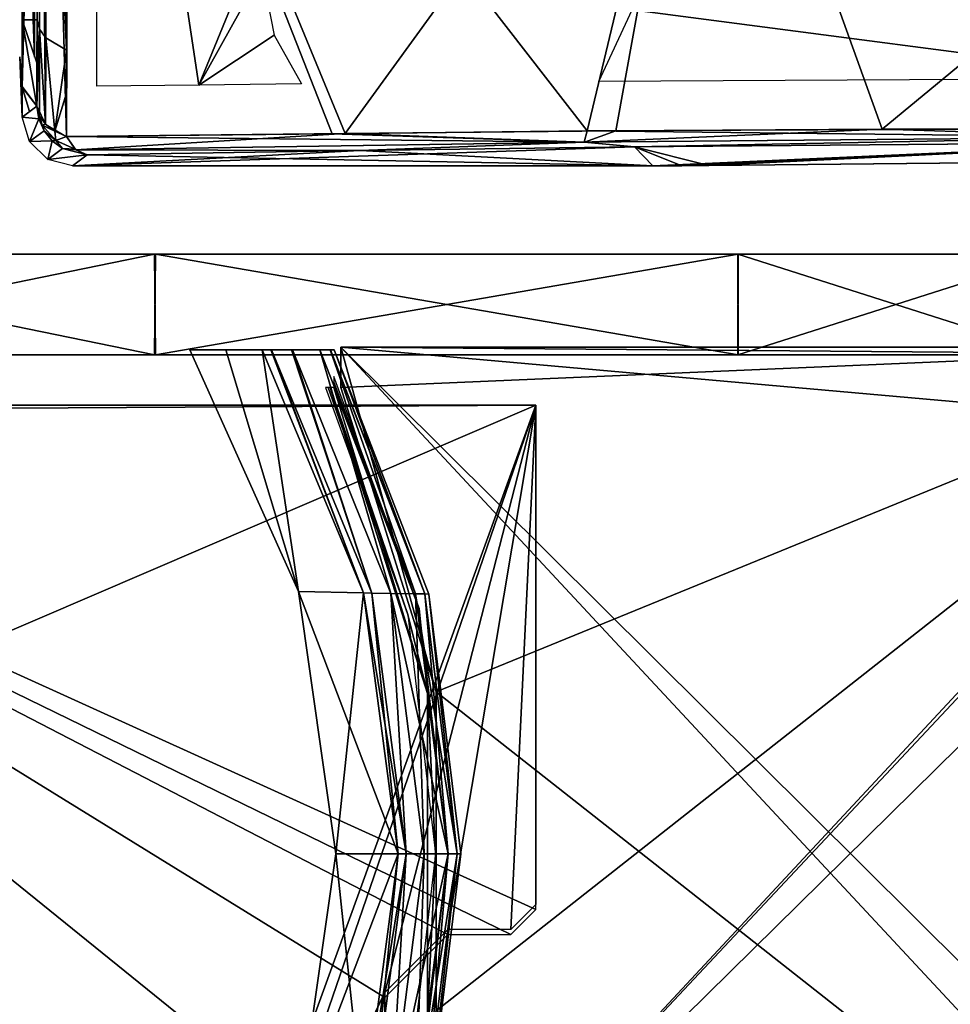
# Model space of a CAD drawing. Header units: millimetres. Extents: x -229 to 223, y -69 to 475.
# Tile 12 of 92: x -67 to -30, y -26 to 13. Entities that reach past the tile are written whole.
import ezdxf

# ---------------------------------------------------------------- set-up
doc = ezdxf.new("R2010")
doc.units = ezdxf.units.MM
doc.header["$LTSCALE"] = 65.185185
for name, color, linetype in [('1', 7, 'CONTINUOUS'), ('11', 7, 'CONTINUOUS'), ('118', 7, 'CONTINUOUS'), ('12', 7, 'CONTINUOUS'), ('138', 7, 'CONTINUOUS'), ('140', 7, 'CONTINUOUS'), ('141', 7, 'CONTINUOUS'), ('142', 7, 'CONTINUOUS'), ('143', 7, 'CONTINUOUS'), ('152', 7, 'CONTINUOUS'), ('16', 7, 'CONTINUOUS'), ('169', 7, 'CONTINUOUS'), ('170', 7, 'CONTINUOUS'), ('171', 7, 'CONTINUOUS'), ('172', 7, 'CONTINUOUS'), ('173', 7, 'CONTINUOUS'), ('189', 7, 'CONTINUOUS'), ('19', 7, 'CONTINUOUS'), ('190', 7, 'CONTINUOUS'), ('191', 7, 'CONTINUOUS'), ('192', 7, 'CONTINUOUS'), ('2', 7, 'CONTINUOUS'), ('200', 7, 'CONTINUOUS'), ('3', 7, 'CONTINUOUS'), ('39', 7, 'CONTINUOUS'), ('4', 7, 'CONTINUOUS'), ('40', 7, 'CONTINUOUS'), ('41', 7, 'CONTINUOUS'), ('42', 7, 'CONTINUOUS'), ('46', 7, 'CONTINUOUS'), ('47', 7, 'CONTINUOUS'), ('48', 7, 'CONTINUOUS')]:
    doc.layers.add(name, color=color, linetype=linetype)

msp = doc.modelspace()

# ---------------------------------------------------------------- linework, layer by layer
at = {"layer": '1', "color": 7, "linetype": 'Continuous'}
for points in [[(-107.704, 0, -13.117), (108.5, 0), (-108.5, 0), (-107.704, 0, -13.117)], [(-108.5, 0), (108.5, 0), (107.704, 0, 13.117), (-108.5, 0)], [(-107.707, 0, 13.09), (-108.5, 0), (107.704, 0, 13.117), (-107.707, 0, 13.09)], [(-105.341, 0, 25.988), (-107.707, 0, 13.09), (107.704, 0, 13.117), (-105.341, 0, 25.988)], [(107.707, 0, -13.09), (108.5, 0), (-107.704, 0, -13.117), (107.707, 0, -13.09)], [(105.341, 0, -25.988), (107.707, 0, -13.09), (-107.704, 0, -13.117), (105.341, 0, -25.988)], [(-105.327, 0, -26.043), (105.341, 0, -25.988), (-107.704, 0, -13.117), (-105.327, 0, -26.043)], [(-96.071, 0, 50.424), (-105.341, 0, 25.988), (101.409, 0, 38.577), (-96.071, 0, 50.424)], [(101.409, 0, 38.577), (-105.341, 0, 25.988), (105.327, 0, 26.043), (101.409, 0, 38.577)], [(105.327, 0, 26.043), (-105.341, 0, 25.988), (107.704, 0, 13.117), (105.327, 0, 26.043)], [(-101.409, 0, -38.577), (105.341, 0, -25.988), (-105.327, 0, -26.043), (-101.409, 0, -38.577)], [(96.071, 0, -50.424), (105.341, 0, -25.988), (-101.409, 0, -38.577), (96.071, 0, -50.424)], [(-96.024, 0, -50.513), (96.071, 0, -50.424), (-101.409, 0, -38.577), (-96.024, 0, -50.513)], [(-81.22, 0, 71.94), (-96.071, 0, 50.424), (96.024, 0, 50.513), (-81.22, 0, 71.94)], [(96.024, 0, 50.513), (-96.071, 0, 50.424), (101.409, 0, 38.577), (96.024, 0, 50.513)], [(81.22, 0, -71.94), (96.071, 0, -50.424), (-96.024, 0, -50.513), (81.22, 0, -71.94)], [(-81.161, 0, -72.007), (81.22, 0, -71.94), (-96.024, 0, -50.513), (-81.161, 0, -72.007)], [(-61.642, 0, 89.289), (-81.22, 0, 71.94), (81.161, 0, 72.007), (-61.642, 0, 89.289)], [(81.161, 0, 72.007), (-81.22, 0, 71.94), (96.024, 0, 50.513), (81.161, 0, 72.007)], [(61.642, 0, -89.289), (81.22, 0, -71.94), (-81.161, 0, -72.007), (61.642, 0, -89.289)], [(-61.604, 0, -89.315), (61.642, 0, -89.289), (-81.161, 0, -72.007), (-61.604, 0, -89.315)], [(-38.482, 0, 101.446), (-61.642, 0, 89.289), (38.486, 0, 101.445), (-38.482, 0, 101.446)], [(38.486, 0, 101.445), (-61.642, 0, 89.289), (61.604, 0, 89.315), (38.486, 0, 101.445)], [(61.604, 0, 89.315), (-61.642, 0, 89.289), (81.161, 0, 72.007), (61.604, 0, 89.315)], [(-38.486, 0, -101.445), (61.642, 0, -89.289), (-61.604, 0, -89.315), (-38.486, 0, -101.445)], [(38.482, 0, -101.446), (61.642, 0, -89.289), (-38.486, 0, -101.445), (38.482, 0, -101.446)], [(-13.108, 0, -107.705), (38.482, 0, -101.446), (-38.486, 0, -101.445), (-13.108, 0, -107.705)], [(-25.952, 0, 105.35), (-38.482, 0, 101.446), (13.108, 0, 107.705), (-25.952, 0, 105.35)], [(13.108, 0, 107.705), (-38.482, 0, 101.446), (38.486, 0, 101.445), (13.108, 0, 107.705)]]:
    msp.add_3dface(points, dxfattribs=at)
at = {"layer": '11', "color": 7, "linetype": 'Continuous'}
for points in [[(-17, 0.3, -82.75), (-17, 0, -82.75), (-54.25, -39.7, -82.75), (-17, 0.3, -82.75)], [(-54.25, 0.3, -82.75), (-17, 0.3, -82.75), (-54.25, -1.293, -82.75), (-54.25, 0.3, -82.75)], [(-54.25, -1.293, -82.75), (-17, 0.3, -82.75), (-50.464, -13.37, -82.75), (-54.25, -1.293, -82.75)], [(-50.464, -26.03, -82.75), (-17, 0.3, -82.75), (-54.25, -39.7, -82.75), (-50.464, -26.03, -82.75)], [(-17, 0, -82.75), (-17, -3, -82.75), (-54.25, -39.7, -82.75), (-17, 0, -82.75)], [(-50.464, -13.37, -82.75), (-17, 0.3, -82.75), (-50.464, -26.03, -82.75), (-50.464, -13.37, -82.75)], [(-54.25, -39.7, -82.75), (-17, -3, -82.75), (-17, -36.7, -82.75), (-54.25, -39.7, -82.75)]]:
    msp.add_3dface(points, dxfattribs=at)
at = {"layer": '118', "color": 7, "linetype": 'Continuous'}
for points in [[(-65.135, 8.667, 89.284), (-54.587, 8.775, 95.415), (-65.039, 35.393, 118.628), (-65.135, 8.667, 89.284)], [(-54.587, 8.775, 95.415), (-44.473, 8.883, 100.24), (-65.039, 35.393, 118.628), (-54.587, 8.775, 95.415)], [(-65.039, 35.393, 118.628), (-44.473, 8.883, 100.24), (-39.781, 28.465, 124.192), (-65.039, 35.393, 118.628)], [(-44.473, 8.883, 100.24), (-23.122, 8.979, 107.053), (-39.781, 28.465, 124.192), (-44.473, 8.883, 100.24)], [(-39.781, 28.465, 124.192), (-23.122, 8.979, 107.053), (-13.388, 24.951, 127.014), (-39.781, 28.465, 124.192)]]:
    msp.add_3dface(points, dxfattribs=at)
at = {"layer": '12', "color": 7, "linetype": 'Continuous'}
for points in [[(-54.25, -1.293, 82.75), (-50.464, -13.37, 82.75), (-54.25, 0.3, 82.75), (-54.25, -1.293, 82.75)], [(-54.25, 0.3, 82.75), (-50.464, -13.37, 82.75), (-17, -39.7, 82.75), (-54.25, 0.3, 82.75)], [(-17, 0.3, 82.75), (-54.25, 0.3, 82.75), (-17, 0, 82.75), (-17, 0.3, 82.75)], [(-17, 0, 82.75), (-54.25, 0.3, 82.75), (-17, -3, 82.75), (-17, 0, 82.75)], [(-17, -3, 82.75), (-54.25, 0.3, 82.75), (-17, -36.7, 82.75), (-17, -3, 82.75)], [(-17, -36.7, 82.75), (-54.25, 0.3, 82.75), (-17, -39.7, 82.75), (-17, -36.7, 82.75)], [(-50.464, -13.37, 82.75), (-50.464, -26.03, 82.75), (-17, -39.7, 82.75), (-50.464, -13.37, 82.75)]]:
    msp.add_3dface(points, dxfattribs=at)
at = {"layer": '138', "color": 7, "linetype": 'Continuous'}
for points in [[(-53.483, 8.111, 94.358), (-41.857, 7.5, 72.5), (-42.585, 8.254, 99.495), (-53.483, 8.111, 94.358)], [(-42.585, 8.254, 99.495), (-39.635, 7.515, 73.021), (-20.827, 8.441, 106.176), (-42.585, 8.254, 99.495)], [(-40.716, 7.504, 72.632), (-39.635, 7.515, 73.021), (-42.585, 8.254, 99.495), (-40.716, 7.504, 72.632)], [(-41.857, 7.5, 72.5), (-40.716, 7.504, 72.632), (-42.585, 8.254, 99.495), (-41.857, 7.5, 72.5)], [(-39.635, 7.515, 73.021), (-19.983, 7.716, 80.217), (-20.827, 8.441, 106.176), (-39.635, 7.515, 73.021)], [(-64.896, 7.5, 72.5), (-41.857, 7.5, 72.5), (-64.314, 7.934, 88.027), (-64.896, 7.5, 72.5)], [(-64.314, 7.934, 88.027), (-41.857, 7.5, 72.5), (-53.483, 8.111, 94.358), (-64.314, 7.934, 88.027)]]:
    msp.add_3dface(points, dxfattribs=at)
at = {"layer": '140', "color": 7, "linetype": 'Continuous'}
for points in [[(-54.587, 8.775, 95.415), (-65.135, 8.667, 89.284), (-44.582, 8.439, 99.552), (-54.587, 8.775, 95.415)], [(-44.582, 8.439, 99.552), (-65.135, 8.667, 89.284), (-64.766, 8.136, 88.724), (-44.582, 8.439, 99.552)], [(-44.473, 8.883, 100.24), (-54.587, 8.775, 95.415), (-44.582, 8.439, 99.552), (-44.473, 8.883, 100.24)], [(-22.786, 8.636, 106.621), (-44.473, 8.883, 100.24), (-44.582, 8.439, 99.552), (-22.786, 8.636, 106.621)], [(-42.585, 8.254, 99.495), (-22.786, 8.636, 106.621), (-44.582, 8.439, 99.552), (-42.585, 8.254, 99.495)], [(-23.122, 8.979, 107.053), (-44.473, 8.883, 100.24), (-22.786, 8.636, 106.621), (-23.122, 8.979, 107.053)], [(-42.585, 8.254, 99.495), (-20.827, 8.441, 106.176), (-22.786, 8.636, 106.621), (-42.585, 8.254, 99.495)], [(-53.483, 8.111, 94.358), (-44.582, 8.439, 99.552), (-64.766, 8.136, 88.724), (-53.483, 8.111, 94.358)], [(-53.483, 8.111, 94.358), (-42.585, 8.254, 99.495), (-44.582, 8.439, 99.552), (-53.483, 8.111, 94.358)], [(-64.314, 7.934, 88.027), (-53.483, 8.111, 94.358), (-64.766, 8.136, 88.724), (-64.314, 7.934, 88.027)]]:
    msp.add_3dface(points, dxfattribs=at)
at = {"layer": '141', "color": 7, "linetype": 'Continuous'}
for points in [[(-66.311, 9.862, 88.049), (-65.965, 9.15, 88.785), (-66.215, 36.721, 117.553), (-66.311, 9.862, 88.049)], [(-65.965, 9.15, 88.785), (-65.868, 35.934, 118.195), (-66.215, 36.721, 117.553), (-65.965, 9.15, 88.785)], [(-65.135, 8.667, 89.284), (-65.868, 35.934, 118.195), (-65.965, 9.15, 88.785), (-65.135, 8.667, 89.284)], [(-65.135, 8.667, 89.284), (-65.039, 35.393, 118.628), (-65.868, 35.934, 118.195), (-65.135, 8.667, 89.284)]]:
    msp.add_3dface(points, dxfattribs=at)
at = {"layer": '142', "color": 7, "linetype": 'Continuous'}
for points in [[(-66.885, 11.807, 74.855), (-66.215, 36.721, 117.553), (-66.868, 42.954, 107.797), (-66.885, 11.807, 74.855)], [(-66.311, 9.862, 88.049), (-66.215, 36.721, 117.553), (-66.886, 10.625, 73.766), (-66.311, 9.862, 88.049)], [(-66.886, 10.625, 73.766), (-66.215, 36.721, 117.553), (-66.885, 11.807, 74.855), (-66.886, 10.625, 73.766)], [(-66.887, 9.435, 72.671), (-66.599, 9.65, 80.359), (-66.886, 10.625, 73.766), (-66.887, 9.435, 72.671)], [(-66.311, 9.862, 88.049), (-66.886, 10.625, 73.766), (-66.599, 9.65, 80.359), (-66.311, 9.862, 88.049)]]:
    msp.add_3dface(points, dxfattribs=at)
at = {"layer": '143', "color": 7, "linetype": 'Continuous'}
msp.add_3dface([(-66.4, 11.807, 74.855), (-66.4, 42.846, 107.666), (-66.457, 13.297, 73.236), (-66.4, 11.807, 74.855)], dxfattribs=at)
at = {"layer": '152', "color": 7, "linetype": 'Continuous'}
for points in [[(-59.881, 10.706, 90.036), (-63.928, 10.663, 87.545), (-63.919, 37.551, 117.041), (-59.881, 10.706, 90.036)], [(-56.792, 18.224, 99.45), (-59.881, 10.706, 90.036), (-63.919, 37.551, 117.041), (-56.792, 18.224, 99.45)], [(-21.82, 10.968, 105.166), (-42.681, 13.691, 101.602), (-39.098, 30.732, 122.513), (-21.82, 10.968, 105.166)], [(-13.158, 27.273, 125.289), (-21.82, 10.968, 105.166), (-39.098, 30.732, 122.513), (-13.158, 27.273, 125.289)], [(-57.376, 15.2, 95.974), (-59.881, 10.706, 90.036), (-56.792, 18.224, 99.45), (-57.376, 15.2, 95.974)], [(-56.888, 12.678, 93.692), (-59.881, 10.706, 90.036), (-57.376, 15.2, 95.974), (-56.888, 12.678, 93.692)], [(-44, 10.847, 98.126), (-42.681, 13.691, 101.602), (-21.82, 10.968, 105.166), (-44, 10.847, 98.126)], [(-55.8, 10.747, 92.367), (-59.881, 10.706, 90.036), (-56.888, 12.678, 93.692), (-55.8, 10.747, 92.367)]]:
    msp.add_3dface(points, dxfattribs=at)
at = {"layer": '16', "color": 7, "linetype": 'Continuous'}
for points in [[(-90.6, -2, -52.75), (-46.5, -2, -52.75), (-90.6, -2.246, -52.75), (-90.6, -2, -52.75)], [(-90.6, -2.246, -52.75), (-46.5, -2, -52.75), (-88.229, -19.9, -52.75), (-90.6, -2.246, -52.75)], [(-46.5, -2, -52.75), (-59.5, -37.8, -52.75), (-88.229, -19.9, -52.75), (-46.5, -2, -52.75)], [(-59.5, -37.8, -52.75), (-46.5, -2, -52.75), (-59.5, -39.8, -52.75), (-59.5, -37.8, -52.75)], [(-59.5, -39.8, -52.75), (-46.5, -2, -52.75), (-52.5, -25.3, -52.75), (-59.5, -39.8, -52.75)], [(-52.5, -25.3, -52.75), (-46.5, -2, -52.75), (-50, -22.8, -52.75), (-52.5, -25.3, -52.75)], [(-50, -22.8, -52.75), (-46.5, -2, -52.75), (-47.5, -22.8, -52.75), (-50, -22.8, -52.75)], [(-46.5, -2, -52.75), (-46.5, -21.8, -52.75), (-47.5, -22.8, -52.75), (-46.5, -2, -52.75)], [(-59.5, -37.8, -52.75), (-90.6, -37.8, -52.75), (-88.229, -19.9, -52.75), (-59.5, -37.8, -52.75)], [(-52.5, -32.8, -52.75), (-59.5, -39.8, -52.75), (-52.5, -25.3, -52.75), (-52.5, -32.8, -52.75)]]:
    msp.add_3dface(points, dxfattribs=at)
at = {"layer": '169', "color": 7, "linetype": 'Continuous'}
for points in [[(-66.867, 43.588, -108.571), (-66.301, 13.297, -91.421), (-66.885, 13.286, -76.224), (-66.867, 43.588, -108.571)], [(-66.208, 38.217, -119.432), (-66.301, 13.297, -91.421), (-66.867, 43.588, -108.571), (-66.208, 38.217, -119.432)]]:
    msp.add_3dface(points, dxfattribs=at)
at = {"layer": '170', "color": 7, "linetype": 'Continuous'}
for points in [[(-66.301, 13.297, -91.421), (-66.208, 38.217, -119.432), (-66.198, 12.917, -91.802), (-66.301, 13.297, -91.421)], [(-66.208, 38.217, -119.432), (-65.895, 29.513, -110.437), (-65.953, 12.572, -92.148), (-66.208, 38.217, -119.432)], [(-66.208, 38.217, -119.432), (-65.953, 12.572, -92.148), (-66.198, 12.917, -91.802), (-66.208, 38.217, -119.432)], [(-65.128, 12.082, -92.636), (-65.895, 29.513, -110.437), (-65.039, 35.393, -118.628), (-65.128, 12.082, -92.636)], [(-65.953, 12.572, -92.148), (-65.895, 29.513, -110.437), (-65.128, 12.082, -92.636), (-65.953, 12.572, -92.148)]]:
    msp.add_3dface(points, dxfattribs=at)
at = {"layer": '171', "color": 7, "linetype": 'Continuous'}
for points in [[(-65.128, 12.082, -92.636), (-65.039, 35.393, -118.628), (-65.13, 8.666, -89.286), (-65.128, 12.082, -92.636)], [(-65.13, 8.666, -89.286), (-65.039, 35.393, -118.628), (-54.068, 8.786, -95.692), (-65.13, 8.666, -89.286)], [(-54.068, 8.786, -95.692), (-65.039, 35.393, -118.628), (-39.78, 28.465, -124.192), (-54.068, 8.786, -95.692)], [(-43.334, 8.888, -100.714), (-54.068, 8.786, -95.692), (-39.78, 28.465, -124.192), (-43.334, 8.888, -100.714)], [(-32.762, 8.948, -104.525), (-43.334, 8.888, -100.714), (-39.78, 28.465, -124.192), (-32.762, 8.948, -104.525)], [(-13.387, 24.951, -127.014), (-32.762, 8.948, -104.525), (-39.78, 28.465, -124.192), (-13.387, 24.951, -127.014)], [(-21.107, 8.982, -107.468), (-32.762, 8.948, -104.525), (-13.387, 24.951, -127.014), (-21.107, 8.982, -107.468)], [(-65.13, 10.38, -90.954), (-65.128, 12.082, -92.636), (-65.13, 8.666, -89.286), (-65.13, 10.38, -90.954)]]:
    msp.add_3dface(points, dxfattribs=at)
at = {"layer": '172', "color": 7, "linetype": 'Continuous'}
for points in [[(-66.301, 13.297, -91.421), (-66.198, 12.917, -91.802), (-66.306, 11.586, -89.728), (-66.301, 13.297, -91.421)], [(-66.306, 11.586, -89.728), (-66.198, 12.917, -91.802), (-66.309, 9.862, -88.049), (-66.306, 11.586, -89.728)], [(-66.309, 9.862, -88.049), (-66.198, 12.917, -91.802), (-66.207, 9.489, -88.435), (-66.309, 9.862, -88.049)], [(-66.207, 9.489, -88.435), (-66.198, 12.917, -91.802), (-65.963, 9.15, -88.786), (-66.207, 9.489, -88.435)], [(-66.198, 12.917, -91.802), (-65.953, 12.572, -92.148), (-65.963, 9.15, -88.786), (-66.198, 12.917, -91.802)], [(-65.963, 9.15, -88.786), (-65.953, 12.572, -92.148), (-65.597, 8.869, -89.076), (-65.963, 9.15, -88.786)], [(-65.953, 12.572, -92.148), (-65.128, 12.082, -92.636), (-65.597, 8.869, -89.076), (-65.953, 12.572, -92.148)], [(-65.128, 12.082, -92.636), (-65.13, 10.38, -90.954), (-65.597, 8.869, -89.076), (-65.128, 12.082, -92.636)], [(-65.13, 10.38, -90.954), (-65.13, 8.666, -89.286), (-65.597, 8.869, -89.076), (-65.13, 10.38, -90.954)]]:
    msp.add_3dface(points, dxfattribs=at)
at = {"layer": '173', "color": 7, "linetype": 'Continuous'}
for points in [[(-66.885, 13.286, -76.224), (-66.301, 13.297, -91.421), (-66.306, 11.586, -89.728), (-66.885, 13.286, -76.224)], [(-66.885, 13.286, -76.224), (-66.306, 11.586, -89.728), (-66.309, 9.862, -88.049), (-66.885, 13.286, -76.224)], [(-66.885, 13.286, -76.224), (-66.309, 9.862, -88.049), (-66.885, 10.646, -73.786), (-66.885, 13.286, -76.224)], [(-66.885, 12.548, -75.538), (-66.885, 13.286, -76.224), (-66.885, 10.646, -73.786), (-66.885, 12.548, -75.538)], [(-66.885, 11.807, -74.855), (-66.885, 12.548, -75.538), (-66.885, 10.646, -73.786), (-66.885, 11.807, -74.855)], [(-66.976, 11.828, -72.502), (-66.885, 10.646, -73.786), (-66.892, 9.428, -72.498), (-66.976, 11.828, -72.502)], [(-66.885, 10.646, -73.786), (-66.309, 9.862, -88.049), (-66.892, 9.428, -72.498), (-66.885, 10.646, -73.786)]]:
    msp.add_3dface(points, dxfattribs=at)
at = {"layer": '189', "color": 7, "linetype": 'Continuous'}
for points in [[(-41.857, 7.5, -72.5), (-64.893, 7.5, -72.5), (-42.595, 8.254, -99.49), (-41.857, 7.5, -72.5)], [(-42.595, 8.254, -99.49), (-64.893, 7.5, -72.5), (-53.489, 8.11, -94.355), (-42.595, 8.254, -99.49)], [(-20.837, 8.441, -106.173), (-41.857, 7.5, -72.5), (-42.595, 8.254, -99.49), (-20.837, 8.441, -106.173)], [(-40.716, 7.504, -72.632), (-41.857, 7.5, -72.5), (-20.837, 8.441, -106.173), (-40.716, 7.504, -72.632)], [(-39.635, 7.515, -73.021), (-40.716, 7.504, -72.632), (-20.837, 8.441, -106.173), (-39.635, 7.515, -73.021)], [(-20.027, 7.715, -80.209), (-39.635, 7.515, -73.021), (-20.837, 8.441, -106.173), (-20.027, 7.715, -80.209)], [(-64.893, 7.5, -72.5), (-64.312, 7.934, -88.027), (-53.489, 8.11, -94.355), (-64.893, 7.5, -72.5)]]:
    msp.add_3dface(points, dxfattribs=at)
at = {"layer": '19', "color": 7, "linetype": 'Continuous'}
for points in [[(-46.5, -22, 52.75), (-46.5, -2, 52.75), (-90.6, -2, 52.75), (-46.5, -22, 52.75)], [(-47.5, -23, 52.75), (-46.5, -22, 52.75), (-90.6, -2, 52.75), (-47.5, -23, 52.75)], [(-50, -23, 52.75), (-47.5, -23, 52.75), (-90.6, -2, 52.75), (-50, -23, 52.75)], [(-52.5, -25.5, 52.75), (-50, -23, 52.75), (-90.6, -2, 52.75), (-52.5, -25.5, 52.75)], [(-52.5, -32.8, 52.75), (-52.5, -25.5, 52.75), (-90.6, -2, 52.75), (-52.5, -32.8, 52.75)], [(-59.5, -37.8, 52.75), (-52.5, -32.8, 52.75), (-90.6, -2, 52.75), (-59.5, -37.8, 52.75)], [(-88.229, -19.9, 52.75), (-59.5, -37.8, 52.75), (-90.6, -2, 52.75), (-88.229, -19.9, 52.75)], [(-90.6, -37.554, 52.75), (-59.5, -37.8, 52.75), (-88.229, -19.9, 52.75), (-90.6, -37.554, 52.75)]]:
    msp.add_3dface(points, dxfattribs=at)
at = {"layer": '190', "color": 7, "linetype": 'Continuous'}
for points in [[(-66.892, 9.428, -72.498), (-66.309, 9.862, -88.049), (-66.226, 9.359, -88.06), (-66.892, 9.428, -72.498)], [(-66.601, 8.459, -72.5), (-66.892, 9.428, -72.498), (-66.226, 9.359, -88.06), (-66.601, 8.459, -72.5)], [(-66.018, 8.893, -88.065), (-66.601, 8.459, -72.5), (-66.226, 9.359, -88.06), (-66.018, 8.893, -88.065)], [(-65.699, 8.495, -88.065), (-66.601, 8.459, -72.5), (-66.018, 8.893, -88.065), (-65.699, 8.495, -88.065)], [(-65.873, 7.756, -72.5), (-66.601, 8.459, -72.5), (-65.699, 8.495, -88.065), (-65.873, 7.756, -72.5)], [(-65.29, 8.191, -88.058), (-65.873, 7.756, -72.5), (-65.699, 8.495, -88.065), (-65.29, 8.191, -88.058)], [(-64.312, 7.934, -88.027), (-65.873, 7.756, -72.5), (-65.29, 8.191, -88.058), (-64.312, 7.934, -88.027)], [(-64.312, 7.934, -88.027), (-64.893, 7.5, -72.5), (-65.873, 7.756, -72.5), (-64.312, 7.934, -88.027)]]:
    msp.add_3dface(points, dxfattribs=at)
at = {"layer": '191', "color": 7, "linetype": 'Continuous'}
for points in [[(-66.309, 9.862, -88.049), (-66.207, 9.489, -88.435), (-66.09, 9.11, -88.376), (-66.309, 9.862, -88.049)], [(-66.226, 9.359, -88.06), (-66.309, 9.862, -88.049), (-66.09, 9.11, -88.376), (-66.226, 9.359, -88.06)], [(-66.207, 9.489, -88.435), (-65.963, 9.15, -88.786), (-66.09, 9.11, -88.376), (-66.207, 9.489, -88.435)], [(-66.018, 8.893, -88.065), (-66.226, 9.359, -88.06), (-66.09, 9.11, -88.376), (-66.018, 8.893, -88.065)], [(-65.963, 9.15, -88.786), (-65.597, 8.869, -89.076), (-66.09, 9.11, -88.376), (-65.963, 9.15, -88.786)], [(-66.09, 9.11, -88.376), (-65.597, 8.869, -89.076), (-65.549, 8.506, -88.63), (-66.09, 9.11, -88.376)], [(-66.018, 8.893, -88.065), (-66.09, 9.11, -88.376), (-65.549, 8.506, -88.63), (-66.018, 8.893, -88.065)], [(-65.699, 8.495, -88.065), (-66.018, 8.893, -88.065), (-65.549, 8.506, -88.63), (-65.699, 8.495, -88.065)], [(-65.597, 8.869, -89.076), (-65.13, 8.666, -89.286), (-65.549, 8.506, -88.63), (-65.597, 8.869, -89.076)], [(-65.549, 8.506, -88.63), (-65.13, 8.666, -89.286), (-64.789, 8.158, -88.762), (-65.549, 8.506, -88.63)], [(-65.29, 8.191, -88.058), (-65.699, 8.495, -88.065), (-65.549, 8.506, -88.63), (-65.29, 8.191, -88.058)], [(-65.29, 8.191, -88.058), (-65.549, 8.506, -88.63), (-64.789, 8.158, -88.762), (-65.29, 8.191, -88.058)], [(-64.312, 7.934, -88.027), (-65.29, 8.191, -88.058), (-64.764, 8.136, -88.725), (-64.312, 7.934, -88.027)], [(-65.29, 8.191, -88.058), (-64.789, 8.158, -88.762), (-64.764, 8.136, -88.725), (-65.29, 8.191, -88.058)]]:
    msp.add_3dface(points, dxfattribs=at)
at = {"layer": '192', "color": 7, "linetype": 'Continuous'}
for points in [[(-65.13, 8.666, -89.286), (-54.068, 8.786, -95.692), (-64.764, 8.136, -88.725), (-65.13, 8.666, -89.286)], [(-64.789, 8.158, -88.762), (-65.13, 8.666, -89.286), (-64.764, 8.136, -88.725), (-64.789, 8.158, -88.762)], [(-64.764, 8.136, -88.725), (-54.068, 8.786, -95.692), (-44.58, 8.438, -99.552), (-64.764, 8.136, -88.725)], [(-54.068, 8.786, -95.692), (-43.334, 8.888, -100.714), (-44.58, 8.438, -99.552), (-54.068, 8.786, -95.692)], [(-43.334, 8.888, -100.714), (-32.762, 8.948, -104.525), (-44.58, 8.438, -99.552), (-43.334, 8.888, -100.714)], [(-32.762, 8.948, -104.525), (-22.783, 8.636, -106.622), (-44.58, 8.438, -99.552), (-32.762, 8.948, -104.525)], [(-22.783, 8.636, -106.622), (-42.595, 8.254, -99.49), (-44.58, 8.438, -99.552), (-22.783, 8.636, -106.622)], [(-20.837, 8.441, -106.173), (-42.595, 8.254, -99.49), (-22.783, 8.636, -106.622), (-20.837, 8.441, -106.173)], [(-32.762, 8.948, -104.525), (-21.107, 8.982, -107.468), (-22.783, 8.636, -106.622), (-32.762, 8.948, -104.525)], [(-53.489, 8.11, -94.355), (-64.764, 8.136, -88.725), (-44.58, 8.438, -99.552), (-53.489, 8.11, -94.355)], [(-42.595, 8.254, -99.49), (-53.489, 8.11, -94.355), (-44.58, 8.438, -99.552), (-42.595, 8.254, -99.49)], [(-53.489, 8.11, -94.355), (-64.312, 7.934, -88.027), (-64.764, 8.136, -88.725), (-53.489, 8.11, -94.355)]]:
    msp.add_3dface(points, dxfattribs=at)
at = {"layer": '2', "color": 7, "linetype": 'Continuous'}
for points in [[(-61.642, 4, -89.289), (-81.161, 0, -72.007), (-81.22, 4, -71.94), (-61.642, 4, -89.289)], [(-61.604, 0, -89.315), (-81.161, 0, -72.007), (-61.642, 4, -89.289), (-61.604, 0, -89.315)], [(-38.482, 4, -101.446), (-61.604, 0, -89.315), (-61.642, 4, -89.289), (-38.482, 4, -101.446)], [(-38.486, 0, -101.445), (-61.604, 0, -89.315), (-38.482, 4, -101.446), (-38.486, 0, -101.445)], [(-13.108, 0, -107.705), (-38.486, 0, -101.445), (-25.952, 4, -105.35), (-13.108, 0, -107.705)], [(-25.952, 4, -105.35), (-38.486, 0, -101.445), (-38.482, 4, -101.446), (-25.952, 4, -105.35)]]:
    msp.add_3dface(points, dxfattribs=at)
at = {"layer": '200', "color": 7, "linetype": 'Continuous'}
for points in [[(-66.458, 13.297, -73.236), (-66.458, 44.545, -106.268), (-66.4, 11.807, -74.855), (-66.458, 13.297, -73.236)], [(-66.4, 11.807, -74.855), (-66.458, 44.545, -106.268), (-66.4, 42.846, -107.666), (-66.4, 11.807, -74.855)]]:
    msp.add_3dface(points, dxfattribs=at)
at = {"layer": '3', "color": 7, "linetype": 'Continuous'}
for points in [[(-81.22, 0, 71.94), (-61.642, 0, 89.289), (-81.161, 4, 72.007), (-81.22, 0, 71.94)], [(-81.161, 4, 72.007), (-61.642, 0, 89.289), (-61.604, 4, 89.315), (-81.161, 4, 72.007)], [(-61.642, 0, 89.289), (-38.482, 0, 101.446), (-61.604, 4, 89.315), (-61.642, 0, 89.289)], [(-61.604, 4, 89.315), (-38.482, 0, 101.446), (-38.486, 4, 101.445), (-61.604, 4, 89.315)], [(-38.482, 0, 101.446), (-25.952, 0, 105.35), (-38.486, 4, 101.445), (-38.482, 0, 101.446)], [(-38.486, 4, 101.445), (-25.952, 0, 105.35), (-13.108, 4, 107.705), (-38.486, 4, 101.445)]]:
    msp.add_3dface(points, dxfattribs=at)
at = {"layer": '39', "color": 7, "linetype": 'Continuous'}
for points in [[(-55.073, 0.2, -83.75), (-54.671, 0.2, -83.603), (-51.275, -9.481, -83.75), (-55.073, 0.2, -83.75)], [(-54.671, 0.2, -83.603), (-54.657, 0.2, -83.591), (-50.909, -9.486, -83.604), (-54.671, 0.2, -83.603)], [(-54.671, 0.2, -83.603), (-50.909, -9.486, -83.604), (-51.275, -9.481, -83.75), (-54.671, 0.2, -83.603)], [(-54.657, 0.2, -83.591), (-54.505, 0.2, -83.25), (-50.909, -9.486, -83.604), (-54.657, 0.2, -83.591)], [(-54.505, 0.2, -83.25), (-50.757, -9.49, -83.25), (-50.909, -9.486, -83.604), (-54.505, 0.2, -83.25)], [(-50.909, -9.486, -83.604), (-49.629, -19.8, -83.604), (-51.275, -9.481, -83.75), (-50.909, -9.486, -83.604)], [(-51.275, -9.481, -83.75), (-49.629, -19.8, -83.604), (-49.982, -19.8, -83.75), (-51.275, -9.481, -83.75)], [(-50.909, -9.486, -83.604), (-50.757, -9.49, -83.25), (-49.629, -19.8, -83.604), (-50.909, -9.486, -83.604)], [(-50.757, -9.49, -83.25), (-49.482, -19.8, -83.25), (-49.629, -19.8, -83.604), (-50.757, -9.49, -83.25)], [(-49.982, -19.8, -83.75), (-50.909, -30.114, -83.604), (-51.275, -30.119, -83.75), (-49.982, -19.8, -83.75)], [(-49.629, -19.8, -83.604), (-50.757, -30.11, -83.25), (-50.909, -30.114, -83.604), (-49.629, -19.8, -83.604)], [(-49.629, -19.8, -83.604), (-50.909, -30.114, -83.604), (-49.982, -19.8, -83.75), (-49.629, -19.8, -83.604)], [(-49.482, -19.8, -83.25), (-50.757, -30.11, -83.25), (-49.629, -19.8, -83.604), (-49.482, -19.8, -83.25)]]:
    msp.add_3dface(points, dxfattribs=at)
at = {"layer": '4', "color": 7, "linetype": 'Continuous'}
for points in [[(108.5, 4), (107.704, 4, -13.117), (-108.5, 4), (108.5, 4)], [(108.5, 4), (-108.5, 4), (-107.704, 4, 13.117), (108.5, 4)], [(107.704, 4, -13.117), (-107.707, 4, -13.09), (-108.5, 4), (107.704, 4, -13.117)], [(107.704, 4, -13.117), (-105.341, 4, -25.988), (-107.707, 4, -13.09), (107.704, 4, -13.117)], [(108.5, 4), (-107.704, 4, 13.117), (107.707, 4, 13.09), (108.5, 4)], [(-107.704, 4, 13.117), (-105.327, 4, 26.043), (105.341, 4, 25.988), (-107.704, 4, 13.117)], [(-107.704, 4, 13.117), (105.341, 4, 25.988), (107.707, 4, 13.09), (-107.704, 4, 13.117)], [(107.704, 4, -13.117), (105.327, 4, -26.043), (-105.341, 4, -25.988), (107.704, 4, -13.117)], [(105.327, 4, -26.043), (101.409, 4, -38.577), (-105.341, 4, -25.988), (105.327, 4, -26.043)], [(101.409, 4, -38.577), (-96.071, 4, -50.424), (-105.341, 4, -25.988), (101.409, 4, -38.577)], [(-105.327, 4, 26.043), (-101.409, 4, 38.577), (105.341, 4, 25.988), (-105.327, 4, 26.043)], [(-101.409, 4, 38.577), (-96.024, 4, 50.513), (96.071, 4, 50.424), (-101.409, 4, 38.577)], [(-101.409, 4, 38.577), (96.071, 4, 50.424), (105.341, 4, 25.988), (-101.409, 4, 38.577)], [(101.409, 4, -38.577), (96.024, 4, -50.513), (-96.071, 4, -50.424), (101.409, 4, -38.577)], [(96.024, 4, -50.513), (-81.22, 4, -71.94), (-96.071, 4, -50.424), (96.024, 4, -50.513)], [(-96.024, 4, 50.513), (-81.161, 4, 72.007), (81.22, 4, 71.94), (-96.024, 4, 50.513)], [(-96.024, 4, 50.513), (81.22, 4, 71.94), (96.071, 4, 50.424), (-96.024, 4, 50.513)], [(96.024, 4, -50.513), (81.161, 4, -72.007), (-81.22, 4, -71.94), (96.024, 4, -50.513)], [(81.161, 4, -72.007), (-61.642, 4, -89.289), (-81.22, 4, -71.94), (81.161, 4, -72.007)], [(-81.161, 4, 72.007), (-61.604, 4, 89.315), (61.642, 4, 89.289), (-81.161, 4, 72.007)], [(-81.161, 4, 72.007), (61.642, 4, 89.289), (81.22, 4, 71.94), (-81.161, 4, 72.007)], [(81.161, 4, -72.007), (61.604, 4, -89.315), (-61.642, 4, -89.289), (81.161, 4, -72.007)], [(61.604, 4, -89.315), (38.486, 4, -101.445), (-61.642, 4, -89.289), (61.604, 4, -89.315)], [(38.486, 4, -101.445), (-38.482, 4, -101.446), (-61.642, 4, -89.289), (38.486, 4, -101.445)], [(-61.604, 4, 89.315), (-38.486, 4, 101.445), (61.642, 4, 89.289), (-61.604, 4, 89.315)], [(-38.486, 4, 101.445), (-13.108, 4, 107.705), (38.482, 4, 101.446), (-38.486, 4, 101.445)], [(-38.486, 4, 101.445), (38.482, 4, 101.446), (61.642, 4, 89.289), (-38.486, 4, 101.445)], [(38.486, 4, -101.445), (13.108, 4, -107.705), (-38.482, 4, -101.446), (38.486, 4, -101.445)], [(13.108, 4, -107.705), (-25.952, 4, -105.35), (-38.482, 4, -101.446), (13.108, 4, -107.705)]]:
    msp.add_3dface(points, dxfattribs=at)
at = {"layer": '40', "color": 7, "linetype": 'Continuous'}
for points in [[(-53.344, -9.444, -81.924), (-57.359, 0.2, -81.924), (-56.99, 0.2, -82.846), (-53.344, -9.444, -81.924)], [(-56.99, 0.2, -82.846), (-57.359, 0.2, -81.924), (-57.016, 0.2, -82.81), (-56.99, 0.2, -82.846)], [(-56.159, 0.2, -83.509), (-53.01, -9.452, -82.848), (-56.99, 0.2, -82.846), (-56.159, 0.2, -83.509)], [(-56.159, 0.2, -83.509), (-56.99, 0.2, -82.846), (-56.221, 0.2, -83.479), (-56.159, 0.2, -83.509)], [(-53.01, -9.452, -82.848), (-53.344, -9.444, -81.924), (-56.99, 0.2, -82.846), (-53.01, -9.452, -82.848)], [(-56.159, 0.2, -83.509), (-55.073, 0.2, -83.75), (-52.259, -9.465, -83.51), (-56.159, 0.2, -83.509)], [(-56.159, 0.2, -83.509), (-52.259, -9.465, -83.51), (-53.01, -9.452, -82.848), (-56.159, 0.2, -83.509)], [(-55.073, 0.2, -83.75), (-51.275, -9.481, -83.75), (-52.259, -9.465, -83.51), (-55.073, 0.2, -83.75)], [(-51.975, -19.8, -81.924), (-53.344, -9.444, -81.924), (-51.654, -19.8, -82.848), (-51.975, -19.8, -81.924)], [(-51.654, -19.8, -82.848), (-53.344, -9.444, -81.924), (-53.01, -9.452, -82.848), (-51.654, -19.8, -82.848)], [(-52.259, -9.465, -83.51), (-51.654, -19.8, -82.848), (-53.01, -9.452, -82.848), (-52.259, -9.465, -83.51)], [(-51.275, -9.481, -83.75), (-49.982, -19.8, -83.75), (-52.259, -9.465, -83.51), (-51.275, -9.481, -83.75)], [(-52.259, -9.465, -83.51), (-49.982, -19.8, -83.75), (-50.932, -19.8, -83.51), (-52.259, -9.465, -83.51)], [(-52.259, -9.465, -83.51), (-50.932, -19.8, -83.51), (-51.654, -19.8, -82.848), (-52.259, -9.465, -83.51)], [(-53.344, -30.156, -81.924), (-51.975, -19.8, -81.924), (-53.01, -30.147, -82.848), (-53.344, -30.156, -81.924)], [(-52.26, -30.135, -83.51), (-53.01, -30.147, -82.848), (-51.654, -19.8, -82.848), (-52.26, -30.135, -83.51)], [(-53.01, -30.147, -82.848), (-51.975, -19.8, -81.924), (-51.654, -19.8, -82.848), (-53.01, -30.147, -82.848)], [(-50.932, -19.8, -83.51), (-51.275, -30.119, -83.75), (-52.26, -30.135, -83.51), (-50.932, -19.8, -83.51)], [(-50.932, -19.8, -83.51), (-52.26, -30.135, -83.51), (-51.654, -19.8, -82.848), (-50.932, -19.8, -83.51)], [(-49.982, -19.8, -83.75), (-51.275, -30.119, -83.75), (-50.932, -19.8, -83.51), (-49.982, -19.8, -83.75)]]:
    msp.add_3dface(points, dxfattribs=at)
at = {"layer": '41', "color": 7, "linetype": 'Continuous'}
for points in [[(-55.919, -9.388, -53.75), (-60.241, 0.2, -53.75), (-58.806, 0.2, -67.696), (-55.919, -9.388, -53.75)], [(-57.359, 0.2, -81.924), (-55.919, -9.388, -53.75), (-58.806, 0.2, -67.696), (-57.359, 0.2, -81.924)], [(-57.359, 0.2, -81.924), (-53.344, -9.444, -81.924), (-55.919, -9.388, -53.75), (-57.359, 0.2, -81.924)], [(-53.344, -9.444, -81.924), (-51.975, -19.8, -81.924), (-55.919, -9.388, -53.75), (-53.344, -9.444, -81.924)], [(-55.919, -9.388, -53.75), (-51.975, -19.8, -81.924), (-54.44, -19.8, -53.75), (-55.919, -9.388, -53.75)], [(-54.44, -19.8, -53.75), (-53.344, -30.156, -81.924), (-55.919, -30.212, -53.75), (-54.44, -19.8, -53.75)], [(-51.975, -19.8, -81.924), (-53.344, -30.156, -81.924), (-54.44, -19.8, -53.75), (-51.975, -19.8, -81.924)]]:
    msp.add_3dface(points, dxfattribs=at)
at = {"layer": '42', "color": 7, "linetype": 'Continuous'}
for points in [[(-54.52, -0.852, -82.25), (-54.52, -1.085, -82.239), (-51.133, -10.058, -82.25), (-54.52, -0.852, -82.25)], [(-54.52, -1.085, -82.239), (-54.52, -1.3, -82.208), (-51.133, -10.058, -82.25), (-54.52, -1.085, -82.239)], [(-51.588, -10.295, -81.794), (-54.752, -1.3, -82.037), (-54.852, -1.3, -81.794), (-51.588, -10.295, -81.794)], [(-54.673, -1.3, -82.119), (-54.752, -1.3, -82.037), (-51.588, -10.295, -81.794), (-54.673, -1.3, -82.119)], [(-50.811, -13.435, -82.119), (-54.52, -1.3, -82.208), (-54.673, -1.3, -82.119), (-50.811, -13.435, -82.119)], [(-50.811, -13.435, -82.119), (-54.673, -1.3, -82.119), (-51.588, -10.295, -81.794), (-50.811, -13.435, -82.119)], [(-51.133, -10.058, -82.25), (-54.52, -1.3, -82.208), (-50.811, -13.435, -82.119), (-51.133, -10.058, -82.25)], [(-49.982, -19.8, -82.25), (-51.133, -10.058, -82.25), (-50.811, -13.435, -82.119), (-49.982, -19.8, -82.25)], [(-50.481, -19.8, -81.794), (-50.811, -13.435, -82.119), (-51.588, -10.295, -81.794), (-50.481, -19.8, -81.794)], [(-50.811, -26.165, -82.119), (-49.982, -19.8, -82.25), (-50.811, -13.435, -82.119), (-50.811, -26.165, -82.119)], [(-50.811, -26.165, -82.119), (-50.811, -13.435, -82.119), (-50.481, -19.8, -81.794), (-50.811, -26.165, -82.119)], [(-51.588, -29.305, -81.794), (-50.811, -26.165, -82.119), (-50.481, -19.8, -81.794), (-51.588, -29.305, -81.794)], [(-51.133, -29.542, -82.25), (-49.982, -19.8, -82.25), (-50.811, -26.165, -82.119), (-51.133, -29.542, -82.25)]]:
    msp.add_3dface(points, dxfattribs=at)
at = {"layer": '46', "color": 7, "linetype": 'Continuous'}
for points in [[(-54.67, 0.2, 83.603), (-55.073, 0.2, 83.75), (-51.275, -9.481, 83.75), (-54.67, 0.2, 83.603)], [(-54.67, 0.2, 83.603), (-50.909, -9.486, 83.604), (-54.657, 0.2, 83.591), (-54.67, 0.2, 83.603)], [(-50.909, -9.486, 83.604), (-54.67, 0.2, 83.603), (-51.275, -9.481, 83.75), (-50.909, -9.486, 83.604)], [(-50.909, -9.486, 83.604), (-54.505, 0.2, 83.25), (-54.657, 0.2, 83.591), (-50.909, -9.486, 83.604)], [(-50.757, -9.49, 83.25), (-54.505, 0.2, 83.25), (-50.909, -9.486, 83.604), (-50.757, -9.49, 83.25)], [(-49.982, -19.8, 83.75), (-50.909, -9.486, 83.604), (-51.275, -9.481, 83.75), (-49.982, -19.8, 83.75)], [(-49.629, -19.8, 83.604), (-50.757, -9.49, 83.25), (-50.909, -9.486, 83.604), (-49.629, -19.8, 83.604)], [(-49.629, -19.8, 83.604), (-50.909, -9.486, 83.604), (-49.982, -19.8, 83.75), (-49.629, -19.8, 83.604)], [(-49.482, -19.8, 83.25), (-50.757, -9.49, 83.25), (-49.629, -19.8, 83.604), (-49.482, -19.8, 83.25)], [(-50.909, -30.114, 83.604), (-49.629, -19.8, 83.604), (-51.275, -30.119, 83.75), (-50.909, -30.114, 83.604)], [(-51.275, -30.119, 83.75), (-49.629, -19.8, 83.604), (-49.982, -19.8, 83.75), (-51.275, -30.119, 83.75)], [(-50.909, -30.114, 83.604), (-50.757, -30.11, 83.25), (-49.629, -19.8, 83.604), (-50.909, -30.114, 83.604)], [(-50.757, -30.11, 83.25), (-49.482, -19.8, 83.25), (-49.629, -19.8, 83.604), (-50.757, -30.11, 83.25)]]:
    msp.add_3dface(points, dxfattribs=at)
at = {"layer": '47', "color": 7, "linetype": 'Continuous'}
for points in [[(-57.359, 0.2, 81.924), (-53.344, -9.444, 81.924), (-57.02, 0.2, 82.806), (-57.359, 0.2, 81.924)], [(-57.02, 0.2, 82.806), (-53.344, -9.444, 81.924), (-56.99, 0.2, 82.846), (-57.02, 0.2, 82.806)], [(-56.99, 0.2, 82.846), (-53.344, -9.444, 81.924), (-53.01, -9.453, 82.848), (-56.99, 0.2, 82.846)], [(-56.99, 0.2, 82.846), (-53.01, -9.453, 82.848), (-56.206, 0.2, 83.487), (-56.99, 0.2, 82.846)], [(-53.01, -9.453, 82.848), (-56.158, 0.2, 83.51), (-56.206, 0.2, 83.487), (-53.01, -9.453, 82.848)], [(-52.26, -9.465, 83.51), (-55.073, 0.2, 83.75), (-56.158, 0.2, 83.51), (-52.26, -9.465, 83.51)], [(-52.26, -9.465, 83.51), (-56.158, 0.2, 83.51), (-53.01, -9.453, 82.848), (-52.26, -9.465, 83.51)], [(-51.275, -9.481, 83.75), (-55.073, 0.2, 83.75), (-52.26, -9.465, 83.51), (-51.275, -9.481, 83.75)], [(-53.344, -9.444, 81.924), (-51.975, -19.8, 81.924), (-53.01, -9.453, 82.848), (-53.344, -9.444, 81.924)], [(-52.26, -9.465, 83.51), (-53.01, -9.453, 82.848), (-51.654, -19.8, 82.848), (-52.26, -9.465, 83.51)], [(-53.01, -9.453, 82.848), (-51.975, -19.8, 81.924), (-51.654, -19.8, 82.848), (-53.01, -9.453, 82.848)], [(-50.932, -19.8, 83.51), (-51.275, -9.481, 83.75), (-52.26, -9.465, 83.51), (-50.932, -19.8, 83.51)], [(-50.932, -19.8, 83.51), (-52.26, -9.465, 83.51), (-51.654, -19.8, 82.848), (-50.932, -19.8, 83.51)], [(-49.982, -19.8, 83.75), (-51.275, -9.481, 83.75), (-50.932, -19.8, 83.51), (-49.982, -19.8, 83.75)], [(-51.975, -19.8, 81.924), (-53.344, -30.156, 81.924), (-51.654, -19.8, 82.848), (-51.975, -19.8, 81.924)], [(-51.654, -19.8, 82.848), (-53.344, -30.156, 81.924), (-53.01, -30.148, 82.848), (-51.654, -19.8, 82.848)], [(-52.259, -30.135, 83.51), (-51.654, -19.8, 82.848), (-53.01, -30.148, 82.848), (-52.259, -30.135, 83.51)], [(-51.275, -30.119, 83.75), (-49.982, -19.8, 83.75), (-52.259, -30.135, 83.51), (-51.275, -30.119, 83.75)], [(-52.259, -30.135, 83.51), (-49.982, -19.8, 83.75), (-50.932, -19.8, 83.51), (-52.259, -30.135, 83.51)], [(-52.259, -30.135, 83.51), (-50.932, -19.8, 83.51), (-51.654, -19.8, 82.848), (-52.259, -30.135, 83.51)]]:
    msp.add_3dface(points, dxfattribs=at)
at = {"layer": '48', "color": 7, "linetype": 'Continuous'}
for points in [[(-60.241, 0.2, 53.75), (-55.919, -9.388, 53.75), (-58.806, 0.2, 67.695), (-60.241, 0.2, 53.75)], [(-55.919, -9.388, 53.75), (-57.359, 0.2, 81.924), (-58.806, 0.2, 67.695), (-55.919, -9.388, 53.75)], [(-53.344, -9.444, 81.924), (-57.359, 0.2, 81.924), (-55.919, -9.388, 53.75), (-53.344, -9.444, 81.924)], [(-54.44, -19.8, 53.75), (-53.344, -9.444, 81.924), (-55.919, -9.388, 53.75), (-54.44, -19.8, 53.75)], [(-51.975, -19.8, 81.924), (-53.344, -9.444, 81.924), (-54.44, -19.8, 53.75), (-51.975, -19.8, 81.924)], [(-53.344, -30.156, 81.924), (-51.975, -19.8, 81.924), (-55.919, -30.212, 53.75), (-53.344, -30.156, 81.924)], [(-55.919, -30.212, 53.75), (-51.975, -19.8, 81.924), (-54.44, -19.8, 53.75), (-55.919, -30.212, 53.75)]]:
    msp.add_3dface(points, dxfattribs=at)

doc.saveas('drawing.dxf')
